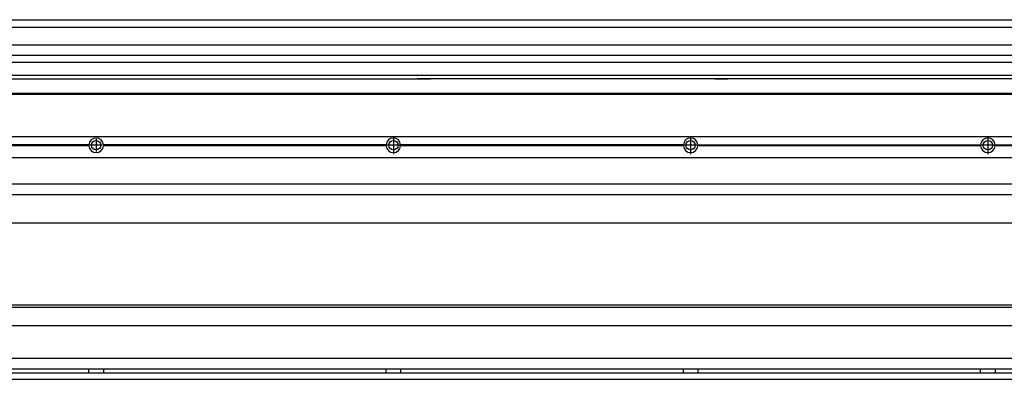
# Model space of a CAD drawing. Header units: inches. Extents: x -381 to 20845, y -418 to 176.
# Tile 34 of 38: x 19518 to 20181, y -170 to 72. Entities that reach past the tile are written whole.
import ezdxf

# ---------------------------------------------------------------- set-up
doc = ezdxf.new("R2010")
doc.units = ezdxf.units.IN
doc.linetypes.add('DOT_CENTER', pattern=[14, 12, -1, 0, -1])
doc.layers.add('1', color=7, linetype='Continuous')

# ---------------------------------------------------------------- blocks, each defined once
blk = doc.blocks.new('Modulo_der__16-ET___18', base_point=(18871.93, -70.93))
at = {"color": 7, "linetype": 'Continuous'}
for p, q in [((18873.63, -6.53), (20738.43, -6.53)), ((19565.04, -12.23), (19374.82, -12.23)), ((19565.04, -12.83), (19374.82, -12.83)), ((19565.03, -12.53), (19374.83, -12.53)), ((19565.03, -12.53), (19565.04, -12.23)), ((19565.04, -12.83), (19565.03, -12.53)), ((19567.59, -10.41), (19567.58, -10.43)), ((19765.04, -12.23), (19574.82, -12.23)), ((19574.82, -12.23), (19574.83, -12.53)), ((19574.83, -12.53), (19574.82, -12.83)), ((19765.04, -12.83), (19574.82, -12.83)), ((19765.03, -12.53), (19574.83, -12.53)), ((19765.03, -12.53), (19765.04, -12.23)), ((19765.04, -12.83), (19765.03, -12.53)), ((19767.59, -10.41), (19767.58, -10.43)), ((19965.04, -12.23), (19774.82, -12.23)), ((19774.82, -12.23), (19774.83, -12.53)), ((19774.83, -12.53), (19774.82, -12.83)), ((19965.04, -12.83), (19774.82, -12.83)), ((19965.03, -12.53), (19774.83, -12.53)), ((19965.03, -12.53), (19965.04, -12.23)), ((19965.04, -12.83), (19965.03, -12.53)), ((19967.59, -10.41), (19967.58, -10.43)), ((19974.82, -12.23), (20165.04, -12.23)), ((19974.82, -12.23), (19974.83, -12.53)), ((19974.83, -12.53), (19974.82, -12.83)), ((20165.04, -12.83), (19974.82, -12.83)), ((20165.03, -12.53), (19974.83, -12.53)), ((20165.03, -12.53), (20165.04, -12.23)), ((20165.04, -12.83), (20165.03, -12.53)), ((20167.59, -10.41), (20167.58, -10.43)), ((20174.82, -12.23), (20174.83, -12.53)), ((20174.82, -12.23), (20365.04, -12.23)), ((20174.83, -12.53), (20174.82, -12.83)), ((20365.04, -12.83), (20174.82, -12.83)), ((20365.03, -12.53), (20174.83, -12.53)), ((19567.58, -14.62), (19567.59, -14.64)), ((19767.58, -14.62), (19767.59, -14.64)), ((19967.58, -14.62), (19967.59, -14.64)), ((20167.58, -14.62), (20167.59, -14.64)), ((18873.63, -20.78), (20738.43, -20.78)), ((18873.63, -38.53), (20738.43, -38.53)), ((18873.63, -45.53), (20738.43, -45.53)), ((20659.43, -65.03), (18871.93, -65.03))]:
    blk.add_line(p, q, dxfattribs=at)
for centre in [(19569.93, -12.53), (19769.93, -12.53), (19969.93, -12.53), (20169.93, -12.53)]:
    blk.add_circle(centre, 3.15, dxfattribs=at)
for centre, start, end in [((19569.93, -12.53), 3.5101, 176.4899), ((19569.93, -12.53), 183.51008, 356.48992), ((19769.93, -12.53), 3.5101, 176.4899), ((19769.93, -12.53), 183.51008, 356.48992), ((19969.93, -12.53), 3.5101, 176.4899), ((19969.93, -12.53), 183.51008, 356.48992), ((20169.93, -12.53), 3.5101, 176.4899), ((20169.93, -12.53), 183.51008, 356.48992)]:
    blk.add_arc(centre, 4.9, start, end, dxfattribs=at)
at = {"layer": '1', "color": 2, "linetype": 'DOT_CENTER'}
for p, q in [((19574.08, -12.53), (19565.78, -12.53)), ((19569.93, -8.38), (19569.93, -16.68)), ((19775.83, -12.53), (19764.03, -12.53)), ((19774.08, -12.53), (19765.78, -12.53)), ((19769.93, -6.63), (19769.93, -18.43)), ((19769.93, -8.38), (19769.93, -16.68)), ((19975.83, -12.53), (19964.03, -12.53)), ((19974.08, -12.53), (19965.78, -12.53)), ((19969.93, -6.63), (19969.93, -18.43)), ((19969.93, -8.38), (19969.93, -16.68)), ((20175.83, -12.53), (20164.03, -12.53)), ((20174.08, -12.53), (20165.78, -12.53)), ((20169.93, -6.63), (20169.93, -18.43)), ((20169.93, -8.38), (20169.93, -16.68))]:
    blk.add_line(p, q, dxfattribs=at)
blk = doc.blocks.new('L-198__31', base_point=(624.37, -92.97))
blk.add_blockref('Modulo_der__16-ET___18', (18871.93, -70.93))
blk = doc.blocks.new('Alzado2', base_point=(2899, -49))
blk.add_blockref('L-198__31', (624.37, -92.97))
blk = doc.blocks.new('Modulo_der__16-ET___40', base_point=(18871.93, 21.97))
at = {"color": 7, "linetype": 'Continuous'}
for p, q in [((18871.93, 66.98), (20559.93, 66.98)), ((18873.63, 71.98), (20738.43, 71.98)), ((18871.93, 55.16), (20544.43, 55.16)), ((20544.43, 47.79), (18871.93, 47.79)), ((18871.93, 43.42), (20544.43, 43.42)), ((20544.43, 34.48), (18871.93, 34.48)), ((18871.93, 32.19), (19786.18, 32.19)), ((19794.93, 32.19), (19786.18, 32.19)), ((19786.18, 32.19), (19786.18, 32.18)), ((19786.18, 32.18), (19786.18, 32.16)), ((19786.18, 32.18), (19794.93, 32.18)), ((19786.18, 32.16), (19794.93, 32.16)), ((19794.93, 32.19), (19794.93, 32.18)), ((19986.18, 32.19), (19794.93, 32.19)), ((19794.93, 32.18), (19794.93, 32.16)), ((19994.93, 32.19), (19986.18, 32.19)), ((19986.18, 32.19), (19986.18, 32.18)), ((19986.18, 32.18), (19994.93, 32.18)), ((19986.18, 32.18), (19986.18, 32.16)), ((19986.18, 32.16), (19994.93, 32.16)), ((19994.93, 32.19), (19994.93, 32.18)), ((20186.18, 32.19), (19994.93, 32.19)), ((19994.93, 32.18), (19994.93, 32.16)), ((18871.93, 22.48), (20738.43, 22.48)), ((18871.93, 21.98), (20738.43, 21.98))]:
    blk.add_line(p, q, dxfattribs=at)
blk = doc.blocks.new('L-198__53', base_point=(624.37, 21.97))
blk.add_blockref('Modulo_der__16-ET___40', (18871.93, 21.97))
blk = doc.blocks.new('Inferior2', base_point=(2899, 47.73))
blk.add_blockref('L-198__53', (624.37, 21.97))
blk = doc.blocks.new('Modulo_der__16-ET___62', base_point=(18871.93, -169.98))
at = {"color": 7, "linetype": 'Continuous'}
for p, q in [((18871.93, -119.98), (20601.51, -119.98)), ((18899.34, -121.48), (20542.52, -121.48)), ((20603.48, -133.98), (18873.63, -133.98)), ((20603.48, -155.98), (18873.63, -155.98)), ((20603.64, -163.23), (18873.63, -163.23)), ((19565.03, -163.3), (19565.03, -163.23)), ((19565.03, -163.36), (19565.03, -163.3)), ((19565.04, -163.99), (19565.03, -163.36)), ((19565.03, -165.6), (19565.04, -164.97)), ((19565.03, -165.65), (19565.03, -165.6)), ((19565.04, -164.07), (19565.04, -163.99)), ((19565.04, -164.23), (19565.04, -164.07)), ((19565.04, -164.88), (19565.04, -164.23)), ((19565.04, -164.97), (19565.04, -164.88)), ((19574.83, -163.35), (19574.82, -163.75)), ((19574.82, -163.75), (19574.82, -164.07)), ((19574.82, -164.07), (19574.82, -164.72)), ((19574.82, -164.72), (19574.82, -164.88)), ((19574.82, -164.88), (19574.82, -165.2)), ((19574.82, -165.2), (19574.83, -165.6)), ((19574.83, -163.23), (19574.83, -163.3)), ((19574.83, -163.3), (19574.83, -163.35)), ((19574.83, -165.6), (19574.83, -165.65)), ((19765.03, -163.3), (19765.03, -163.23)), ((19765.03, -163.36), (19765.03, -163.3)), ((19765.04, -163.99), (19765.03, -163.36)), ((19765.03, -165.6), (19765.04, -164.97)), ((19765.03, -165.65), (19765.03, -165.6)), ((19765.04, -164.07), (19765.04, -163.99)), ((19765.04, -164.23), (19765.04, -164.07)), ((19765.04, -164.88), (19765.04, -164.23)), ((19765.04, -164.97), (19765.04, -164.88)), ((19774.83, -163.35), (19774.82, -163.75)), ((19774.82, -163.75), (19774.82, -164.07)), ((19774.82, -164.07), (19774.82, -164.72)), ((19774.82, -164.72), (19774.82, -164.88)), ((19774.82, -164.88), (19774.82, -165.2)), ((19774.82, -165.2), (19774.83, -165.6)), ((19774.83, -163.23), (19774.83, -163.3)), ((19774.83, -163.3), (19774.83, -163.35)), ((19774.83, -165.6), (19774.83, -165.65)), ((19965.03, -163.3), (19965.03, -163.23)), ((19965.03, -163.36), (19965.03, -163.3)), ((19965.04, -163.99), (19965.03, -163.36)), ((19965.03, -165.6), (19965.04, -164.97)), ((19965.03, -165.65), (19965.03, -165.6)), ((19965.04, -164.07), (19965.04, -163.99)), ((19965.04, -164.23), (19965.04, -164.07)), ((19965.04, -164.88), (19965.04, -164.23)), ((19965.04, -164.97), (19965.04, -164.88)), ((19974.83, -163.35), (19974.82, -163.75)), ((19974.82, -163.75), (19974.82, -164.07)), ((19974.82, -164.07), (19974.82, -164.72)), ((19974.82, -164.72), (19974.82, -164.88)), ((19974.82, -164.88), (19974.82, -165.2)), ((19974.82, -165.2), (19974.83, -165.6)), ((19974.83, -163.23), (19974.83, -163.3)), ((19974.83, -163.3), (19974.83, -163.35)), ((19974.83, -165.6), (19974.83, -165.65)), ((20165.03, -163.3), (20165.03, -163.23)), ((20165.03, -163.36), (20165.03, -163.3)), ((20165.04, -163.99), (20165.03, -163.36)), ((20165.03, -165.6), (20165.04, -164.97)), ((20165.03, -165.65), (20165.03, -165.6)), ((20165.04, -164.07), (20165.04, -163.99)), ((20165.04, -164.23), (20165.04, -164.07)), ((20165.04, -164.88), (20165.04, -164.23)), ((20165.04, -164.97), (20165.04, -164.88)), ((20174.83, -163.35), (20174.82, -163.75)), ((20174.82, -163.75), (20174.82, -164.07)), ((20174.82, -164.07), (20174.82, -164.72)), ((20174.82, -164.72), (20174.82, -164.88)), ((20174.82, -164.88), (20174.82, -165.2)), ((20174.82, -165.2), (20174.83, -165.6)), ((20174.83, -163.23), (20174.83, -163.3)), ((20174.83, -163.3), (20174.83, -163.35)), ((20174.83, -165.6), (20174.83, -165.65)), ((18873.63, -165.73), (20605.17, -165.73)), ((18873.63, -169.98), (20738.43, -169.98)), ((19565.03, -165.73), (19565.03, -165.65)), ((19574.83, -165.65), (19574.83, -165.73)), ((19765.03, -165.73), (19765.03, -165.65)), ((19774.83, -165.65), (19774.83, -165.73)), ((19965.03, -165.73), (19965.03, -165.65)), ((19974.83, -165.65), (19974.83, -165.73)), ((20165.03, -165.73), (20165.03, -165.65)), ((20174.83, -165.65), (20174.83, -165.73))]:
    blk.add_line(p, q, dxfattribs=at)
blk = doc.blocks.new('L-198__73', base_point=(624.37, -171.48))
blk.add_blockref('Modulo_der__16-ET___62', (18871.93, -169.98))
blk = doc.blocks.new('Superior1', base_point=(2899, -145.73))
blk.add_blockref('L-198__73', (624.37, -171.48))

msp = doc.modelspace()

# ---------------------------------------------------------------- block references
for name, p in [('Inferior2', (2899, 47.73)), ('Alzado2', (2899, -49)), ('Superior1', (2899, -145.73))]:
    msp.add_blockref(name, p)

doc.saveas('drawing.dxf')
